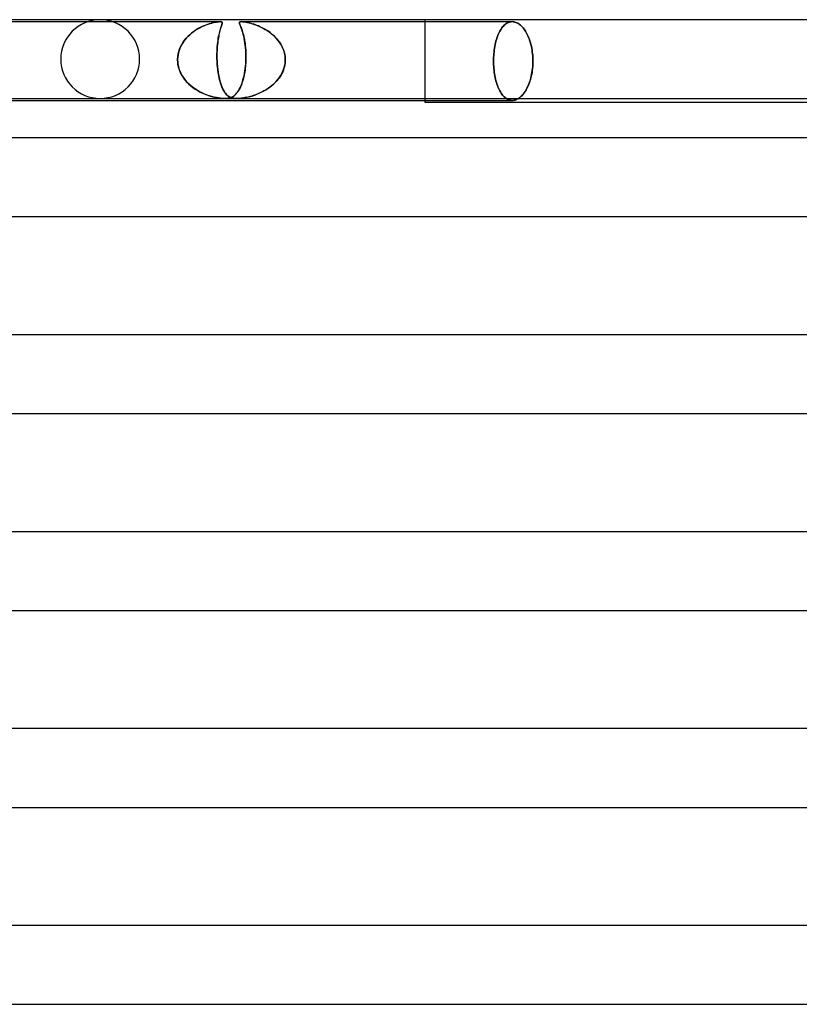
# Model space of a CAD drawing. Header units: millimetres. Extents: x -273 to 273, y -2 to 200.
# Tile 25 of 61: x -54 to -14, y 150 to 200. Entities that reach past the tile are written whole.
import ezdxf

# ---------------------------------------------------------------- set-up
doc = ezdxf.new("R2010")
doc.units = ezdxf.units.MM
doc.layers.add('HIDDEN', color=7, linetype='Continuous')
doc.layers.add('THICK', color=7, linetype='Continuous')

msp = doc.modelspace()

# ---------------------------------------------------------------- linework, layer by layer
at = {"layer": 'HIDDEN'}
for p, q in [((-33, 195.9), (-33, 200)), ((-56.617, 199.9), (-43.409, 199.9)), ((-44.653, 199.467), (-44.547, 199.533)), ((-44.516, 199.551), (-44.608, 199.496)), ((-44.547, 199.533), (-44.439, 199.593)), ((-44.421, 199.602), (-44.516, 199.551)), ((-44.439, 199.593), (-44.33, 199.647)), ((-44.326, 199.649), (-44.421, 199.602)), ((-44.33, 199.647), (-44.223, 199.695)), ((-44.232, 199.691), (-44.326, 199.649)), ((-44.14, 199.728), (-44.232, 199.691)), ((-44.223, 199.695), (-44.118, 199.736)), ((-44.051, 199.761), (-44.14, 199.728)), ((-44.118, 199.736), (-44.017, 199.773)), ((-43.965, 199.79), (-44.051, 199.761)), ((-44.017, 199.773), (-43.921, 199.803)), ((-43.883, 199.814), (-43.965, 199.79)), ((-43.921, 199.803), (-43.83, 199.829)), ((-43.806, 199.835), (-43.883, 199.814)), ((-43.83, 199.829), (-43.745, 199.85)), ((-43.73, 199.854), (-43.806, 199.835)), ((-43.745, 199.85), (-43.667, 199.867)), ((-43.656, 199.87), (-43.73, 199.854)), ((-43.667, 199.867), (-43.592, 199.881)), ((-43.584, 199.883), (-43.656, 199.87)), ((-43.592, 199.881), (-43.523, 199.891)), ((-43.518, 199.892), (-43.584, 199.883)), ((-43.523, 199.891), (-43.461, 199.898)), ((-43.459, 199.898), (-43.518, 199.892)), ((-43.461, 199.898), (-43.409, 199.9)), ((-43.409, 199.9), (-43.459, 199.898)), ((-43.411, 199.467), (-43.392, 199.533)), ((-43.409, 199.9), (-43.369, 199.898)), ((-43.368, 199.898), (-43.409, 199.9)), ((-43.386, 199.551), (-43.403, 199.496)), ((-43.392, 199.533), (-43.374, 199.593)), ((-43.371, 199.602), (-43.386, 199.551)), ((-43.374, 199.593), (-43.356, 199.647)), ((-43.355, 199.649), (-43.371, 199.602)), ((-43.369, 199.898), (-43.34, 199.892)), ((-43.339, 199.891), (-43.368, 199.898)), ((-43.356, 199.647), (-43.34, 199.695)), ((-43.341, 199.691), (-43.355, 199.649)), ((-43.329, 199.728), (-43.341, 199.691)), ((-43.34, 199.892), (-43.321, 199.883)), ((-43.34, 199.695), (-43.326, 199.736)), ((-43.319, 199.881), (-43.339, 199.891)), ((-43.318, 199.761), (-43.329, 199.728)), ((-43.326, 199.736), (-43.315, 199.773)), ((-43.321, 199.883), (-43.309, 199.87)), ((-43.307, 199.867), (-43.319, 199.881)), ((-43.31, 199.79), (-43.318, 199.761)), ((-43.315, 199.773), (-43.307, 199.803)), ((-43.305, 199.814), (-43.31, 199.79)), ((-43.309, 199.87), (-43.303, 199.854)), ((-43.303, 199.85), (-43.307, 199.867)), ((-43.307, 199.803), (-43.302, 199.829)), ((-43.302, 199.835), (-43.305, 199.814)), ((-43.303, 199.854), (-43.302, 199.835)), ((-43.302, 199.829), (-43.303, 199.85)), ((-42.431, 199.848), (-42.427, 199.867)), ((-42.428, 199.825), (-42.431, 199.848)), ((-42.425, 199.871), (-42.43, 199.856)), ((-42.43, 199.856), (-42.43, 199.838)), ((-42.43, 199.838), (-42.427, 199.817)), ((-42.421, 199.798), (-42.428, 199.825)), ((-42.427, 199.867), (-42.416, 199.881)), ((-42.427, 199.817), (-42.42, 199.792)), ((-42.414, 199.883), (-42.425, 199.871)), ((-42.41, 199.765), (-42.421, 199.798)), ((-42.42, 199.792), (-42.41, 199.764)), ((-42.416, 199.881), (-42.397, 199.891)), ((-42.395, 199.892), (-42.414, 199.883)), ((-42.395, 199.726), (-42.41, 199.765)), ((-42.41, 199.764), (-42.397, 199.731)), ((-42.397, 199.891), (-42.369, 199.898)), ((-42.397, 199.731), (-42.383, 199.695)), ((-42.366, 199.898), (-42.395, 199.892)), ((-42.377, 199.681), (-42.395, 199.726)), ((-42.383, 199.695), (-42.367, 199.653)), ((-42.357, 199.628), (-42.377, 199.681)), ((-42.369, 199.898), (-42.328, 199.9)), ((-42.367, 199.653), (-42.349, 199.608)), ((-42.326, 199.9), (-42.366, 199.898)), ((-42.334, 199.569), (-42.357, 199.628)), ((-42.349, 199.608), (-42.33, 199.558)), ((-42.31, 199.501), (-42.334, 199.569)), ((-42.33, 199.558), (-42.311, 199.503)), ((-42.328, 199.9), (-42.279, 199.898)), ((-42.327, 199.9), (-28.579, 199.9)), ((-42.275, 199.898), (-42.326, 199.9)), ((-42.311, 199.503), (-42.291, 199.443)), ((-42.285, 199.426), (-42.31, 199.501)), ((-42.279, 199.898), (-42.22, 199.892)), ((-42.213, 199.891), (-42.275, 199.898)), ((-42.22, 199.892), (-42.155, 199.883)), ((-42.142, 199.881), (-42.213, 199.891)), ((-42.155, 199.883), (-42.085, 199.871)), ((-42.064, 199.867), (-42.142, 199.881)), ((-42.085, 199.871), (-42.012, 199.856)), ((-41.978, 199.848), (-42.064, 199.867)), ((-42.012, 199.856), (-41.937, 199.838)), ((-41.887, 199.825), (-41.978, 199.848)), ((-41.937, 199.838), (-41.857, 199.817)), ((-41.791, 199.798), (-41.887, 199.825)), ((-41.857, 199.817), (-41.772, 199.792)), ((-41.688, 199.765), (-41.791, 199.798)), ((-41.772, 199.792), (-41.684, 199.764)), ((-41.58, 199.726), (-41.688, 199.765)), ((-41.684, 199.764), (-41.593, 199.731)), ((-41.593, 199.731), (-41.5, 199.695)), ((-41.467, 199.681), (-41.58, 199.726)), ((-41.5, 199.695), (-41.405, 199.653)), ((-41.351, 199.628), (-41.467, 199.681)), ((-41.405, 199.653), (-41.308, 199.608)), ((-41.232, 199.569), (-41.351, 199.628)), ((-41.308, 199.608), (-41.211, 199.558)), ((-41.112, 199.501), (-41.232, 199.569)), ((-41.211, 199.558), (-41.115, 199.503)), ((-41.115, 199.503), (-41.018, 199.443)), ((-40.992, 199.426), (-41.112, 199.501)), ((-29.144, 199.526), (-29.179, 199.469)), ((-29.179, 199.469), (-29.144, 199.526)), ((-29.106, 199.579), (-29.144, 199.526)), ((-29.144, 199.526), (-29.106, 199.579)), ((-29.068, 199.63), (-29.106, 199.579)), ((-29.106, 199.579), (-29.068, 199.63)), ((-29.027, 199.676), (-29.068, 199.63)), ((-29.068, 199.63), (-29.027, 199.676)), ((-28.986, 199.719), (-29.027, 199.676)), ((-29.027, 199.676), (-28.986, 199.719)), ((-28.943, 199.757), (-28.986, 199.719)), ((-28.986, 199.719), (-28.943, 199.757)), ((-28.899, 199.791), (-28.943, 199.757)), ((-28.943, 199.757), (-28.899, 199.791)), ((-28.855, 199.82), (-28.899, 199.791)), ((-28.899, 199.791), (-28.855, 199.82)), ((-28.809, 199.845), (-28.855, 199.82)), ((-28.855, 199.82), (-28.809, 199.845)), ((-28.763, 199.865), (-28.809, 199.845)), ((-28.809, 199.845), (-28.763, 199.865)), ((-28.717, 199.88), (-28.763, 199.865)), ((-28.763, 199.865), (-28.717, 199.88)), ((-28.671, 199.891), (-28.717, 199.88)), ((-28.717, 199.88), (-28.671, 199.891)), ((-28.625, 199.898), (-28.671, 199.891)), ((-28.671, 199.891), (-28.625, 199.898)), ((-28.579, 199.9), (-28.625, 199.898)), ((-28.625, 199.898), (-28.579, 199.9)), ((-28.533, 199.898), (-28.579, 199.9)), ((-28.579, 199.9), (-28.533, 199.898)), ((-28.486, 199.891), (-28.533, 199.898)), ((-28.533, 199.898), (-28.486, 199.891)), ((-28.438, 199.88), (-28.486, 199.891)), ((-28.486, 199.891), (-28.438, 199.88)), ((-28.391, 199.865), (-28.438, 199.88)), ((-28.438, 199.88), (-28.391, 199.865)), ((-28.343, 199.845), (-28.391, 199.865)), ((-28.391, 199.865), (-28.343, 199.845)), ((-28.295, 199.82), (-28.343, 199.845)), ((-28.343, 199.845), (-28.295, 199.82)), ((-28.247, 199.791), (-28.295, 199.82)), ((-28.295, 199.82), (-28.247, 199.791)), ((-28.2, 199.757), (-28.247, 199.791)), ((-28.247, 199.791), (-28.2, 199.757)), ((-28.154, 199.719), (-28.2, 199.757)), ((-28.2, 199.757), (-28.154, 199.719)), ((-28.108, 199.676), (-28.154, 199.719)), ((-28.154, 199.719), (-28.108, 199.676)), ((-28.064, 199.63), (-28.108, 199.676)), ((-28.108, 199.676), (-28.064, 199.63)), ((-28.02, 199.579), (-28.064, 199.63)), ((-28.064, 199.63), (-28.02, 199.579)), ((-27.979, 199.526), (-28.02, 199.579)), ((-28.02, 199.579), (-27.979, 199.526)), ((-27.938, 199.469), (-27.979, 199.526)), ((-27.979, 199.526), (-27.938, 199.469)), ((-45.212, 198.959), (-45.132, 199.057)), ((-45.11, 199.082), (-45.181, 198.999)), ((-45.132, 199.057), (-45.045, 199.15)), ((-45.034, 199.161), (-45.11, 199.082)), ((-45.045, 199.15), (-44.953, 199.238)), ((-44.955, 199.236), (-45.034, 199.161)), ((-44.873, 199.307), (-44.955, 199.236)), ((-44.953, 199.238), (-44.857, 199.32)), ((-44.787, 199.374), (-44.873, 199.307)), ((-44.857, 199.32), (-44.757, 199.396)), ((-44.699, 199.437), (-44.787, 199.374)), ((-44.757, 199.396), (-44.653, 199.467)), ((-44.608, 199.496), (-44.699, 199.437)), ((-43.516, 198.959), (-43.5, 199.057)), ((-43.496, 199.082), (-43.51, 198.999)), ((-43.5, 199.057), (-43.484, 199.15)), ((-43.482, 199.161), (-43.496, 199.082)), ((-43.484, 199.15), (-43.466, 199.238)), ((-43.467, 199.236), (-43.482, 199.161)), ((-43.451, 199.307), (-43.467, 199.236)), ((-43.466, 199.238), (-43.448, 199.32)), ((-43.435, 199.374), (-43.451, 199.307)), ((-43.448, 199.32), (-43.43, 199.396)), ((-43.419, 199.437), (-43.435, 199.374)), ((-43.43, 199.396), (-43.411, 199.467)), ((-43.403, 199.496), (-43.419, 199.437)), ((-42.291, 199.443), (-42.271, 199.378)), ((-42.26, 199.344), (-42.285, 199.426)), ((-42.271, 199.378), (-42.25, 199.308)), ((-42.235, 199.254), (-42.26, 199.344)), ((-42.25, 199.308), (-42.23, 199.233)), ((-42.212, 199.158), (-42.235, 199.254)), ((-42.23, 199.233), (-42.21, 199.153)), ((-42.189, 199.054), (-42.212, 199.158)), ((-42.21, 199.153), (-42.192, 199.068)), ((-42.192, 199.068), (-42.174, 198.978)), ((-42.168, 198.944), (-42.189, 199.054)), ((-41.018, 199.443), (-40.923, 199.378)), ((-40.876, 199.344), (-40.992, 199.426)), ((-40.923, 199.378), (-40.83, 199.308)), ((-40.764, 199.254), (-40.876, 199.344)), ((-40.83, 199.308), (-40.739, 199.233)), ((-40.656, 199.158), (-40.764, 199.254)), ((-40.739, 199.233), (-40.652, 199.153)), ((-40.556, 199.054), (-40.656, 199.158)), ((-40.652, 199.153), (-40.568, 199.068)), ((-40.568, 199.068), (-40.489, 198.978)), ((-40.462, 198.944), (-40.556, 199.054)), ((-29.357, 199.065), (-29.382, 198.986)), ((-29.382, 198.986), (-29.357, 199.065)), ((-29.331, 199.141), (-29.357, 199.065)), ((-29.357, 199.065), (-29.331, 199.141)), ((-29.303, 199.213), (-29.331, 199.141)), ((-29.331, 199.141), (-29.303, 199.213)), ((-29.275, 199.281), (-29.303, 199.213)), ((-29.303, 199.213), (-29.275, 199.281)), ((-29.245, 199.346), (-29.275, 199.281)), ((-29.275, 199.281), (-29.245, 199.346)), ((-29.213, 199.409), (-29.245, 199.346)), ((-29.245, 199.346), (-29.213, 199.409)), ((-29.179, 199.469), (-29.213, 199.409)), ((-29.213, 199.409), (-29.179, 199.469)), ((-27.9, 199.409), (-27.938, 199.469)), ((-27.938, 199.469), (-27.9, 199.409)), ((-27.863, 199.346), (-27.9, 199.409)), ((-27.9, 199.409), (-27.863, 199.346)), ((-27.828, 199.281), (-27.863, 199.346)), ((-27.863, 199.346), (-27.828, 199.281)), ((-27.795, 199.213), (-27.828, 199.281)), ((-27.828, 199.281), (-27.795, 199.213)), ((-27.762, 199.141), (-27.795, 199.213)), ((-27.795, 199.213), (-27.762, 199.141)), ((-27.731, 199.065), (-27.762, 199.141)), ((-27.762, 199.141), (-27.731, 199.065)), ((-27.702, 198.986), (-27.731, 199.065)), ((-27.731, 199.065), (-27.702, 198.986)), ((-45.506, 198.387), (-45.465, 198.511)), ((-45.456, 198.532), (-45.493, 198.428)), ((-45.465, 198.511), (-45.414, 198.63)), ((-45.413, 198.632), (-45.456, 198.532)), ((-45.414, 198.63), (-45.354, 198.745)), ((-45.363, 198.729), (-45.413, 198.632)), ((-45.308, 198.823), (-45.363, 198.729)), ((-45.354, 198.745), (-45.287, 198.855)), ((-45.247, 198.913), (-45.308, 198.823)), ((-45.287, 198.855), (-45.212, 198.959)), ((-45.181, 198.999), (-45.247, 198.913)), ((-43.566, 198.387), (-43.56, 198.511)), ((-43.559, 198.532), (-43.564, 198.428)), ((-43.56, 198.511), (-43.552, 198.63)), ((-43.552, 198.632), (-43.559, 198.532)), ((-43.552, 198.63), (-43.542, 198.745)), ((-43.543, 198.729), (-43.552, 198.632)), ((-43.533, 198.823), (-43.543, 198.729)), ((-43.542, 198.745), (-43.529, 198.855)), ((-43.522, 198.913), (-43.533, 198.823)), ((-43.529, 198.855), (-43.516, 198.959)), ((-43.51, 198.999), (-43.522, 198.913)), ((-42.174, 198.978), (-42.158, 198.884)), ((-42.149, 198.826), (-42.168, 198.944)), ((-42.158, 198.884), (-42.143, 198.785)), ((-42.132, 198.702), (-42.149, 198.826)), ((-42.143, 198.785), (-42.13, 198.682)), ((-42.118, 198.571), (-42.132, 198.702)), ((-42.13, 198.682), (-42.118, 198.575)), ((-42.118, 198.575), (-42.109, 198.465)), ((-42.107, 198.434), (-42.118, 198.571)), ((-40.489, 198.978), (-40.416, 198.884)), ((-40.376, 198.826), (-40.462, 198.944)), ((-40.416, 198.884), (-40.349, 198.785)), ((-40.3, 198.702), (-40.376, 198.826)), ((-40.349, 198.785), (-40.289, 198.682)), ((-40.234, 198.571), (-40.3, 198.702)), ((-40.289, 198.682), (-40.236, 198.575)), ((-40.236, 198.575), (-40.191, 198.465)), ((-40.18, 198.434), (-40.234, 198.571)), ((-29.477, 198.552), (-29.49, 198.46)), ((-29.49, 198.46), (-29.477, 198.552)), ((-29.462, 198.643), (-29.477, 198.552)), ((-29.477, 198.552), (-29.462, 198.643)), ((-29.445, 198.732), (-29.462, 198.643)), ((-29.462, 198.643), (-29.445, 198.732)), ((-29.426, 198.819), (-29.445, 198.732)), ((-29.445, 198.732), (-29.426, 198.819)), ((-29.404, 198.904), (-29.426, 198.819)), ((-29.426, 198.819), (-29.404, 198.904)), ((-29.382, 198.986), (-29.404, 198.904)), ((-29.404, 198.904), (-29.382, 198.986)), ((-27.675, 198.904), (-27.702, 198.986)), ((-27.702, 198.986), (-27.675, 198.904)), ((-27.649, 198.819), (-27.675, 198.904)), ((-27.675, 198.904), (-27.649, 198.819)), ((-27.626, 198.732), (-27.649, 198.819)), ((-27.649, 198.819), (-27.626, 198.732)), ((-27.605, 198.643), (-27.626, 198.732)), ((-27.626, 198.732), (-27.605, 198.643)), ((-27.587, 198.552), (-27.605, 198.643)), ((-27.605, 198.643), (-27.587, 198.552)), ((-27.57, 198.46), (-27.587, 198.552)), ((-27.587, 198.552), (-27.57, 198.46)), ((-45.566, 197.983), (-45.565, 198)), ((-45.565, 198), (-45.566, 197.983)), ((-45.565, 198), (-45.557, 198.132)), ((-45.559, 198.109), (-45.565, 198)), ((-45.545, 198.217), (-45.559, 198.109)), ((-45.557, 198.132), (-45.537, 198.261)), ((-45.523, 198.323), (-45.545, 198.217)), ((-45.537, 198.261), (-45.506, 198.387)), ((-45.493, 198.428), (-45.523, 198.323)), ((-43.568, 198.323), (-43.57, 198.217)), ((-43.57, 198.132), (-43.569, 198.261)), ((-43.57, 198.217), (-43.57, 198.109)), ((-43.568, 198), (-43.57, 198.132)), ((-43.57, 198.109), (-43.568, 198)), ((-43.569, 198.261), (-43.566, 198.387)), ((-43.564, 198.428), (-43.568, 198.323)), ((-43.568, 198), (-43.568, 197.983)), ((-43.568, 197.983), (-43.568, 198)), ((-42.109, 198.465), (-42.103, 198.352)), ((-42.1, 198.292), (-42.107, 198.434)), ((-42.103, 198.352), (-42.099, 198.237)), ((-42.097, 198.147), (-42.1, 198.292)), ((-42.099, 198.237), (-42.097, 198.119)), ((-42.099, 198), (-42.097, 198.147)), ((-42.097, 198.119), (-42.099, 198)), ((-42.099, 198), (-42.099, 197.983)), ((-42.099, 197.983), (-42.099, 198)), ((-40.191, 198.465), (-40.154, 198.352)), ((-40.139, 198.292), (-40.18, 198.434)), ((-40.154, 198.352), (-40.127, 198.237)), ((-40.113, 198.147), (-40.139, 198.292)), ((-40.127, 198.237), (-40.109, 198.119)), ((-40.101, 198), (-40.113, 198.147)), ((-40.109, 198.119), (-40.101, 198)), ((-40.101, 197.983), (-40.101, 198)), ((-40.101, 198), (-40.101, 197.983)), ((-29.522, 198.085), (-29.525, 197.992)), ((-29.525, 197.992), (-29.522, 198.085)), ((-29.518, 198.179), (-29.522, 198.085)), ((-29.522, 198.085), (-29.518, 198.179)), ((-29.511, 198.273), (-29.518, 198.179)), ((-29.518, 198.179), (-29.511, 198.273)), ((-29.502, 198.367), (-29.511, 198.273)), ((-29.511, 198.273), (-29.502, 198.367)), ((-29.49, 198.46), (-29.502, 198.367)), ((-29.502, 198.367), (-29.49, 198.46)), ((-27.557, 198.367), (-27.57, 198.46)), ((-27.57, 198.46), (-27.557, 198.367)), ((-27.546, 198.273), (-27.557, 198.367)), ((-27.557, 198.367), (-27.546, 198.273)), ((-27.537, 198.179), (-27.546, 198.273)), ((-27.546, 198.273), (-27.537, 198.179)), ((-27.531, 198.085), (-27.537, 198.179)), ((-27.537, 198.179), (-27.531, 198.085)), ((-27.527, 197.992), (-27.531, 198.085)), ((-27.531, 198.085), (-27.527, 197.992)), ((-45.566, 197.967), (-45.566, 197.983)), ((-45.566, 197.983), (-45.566, 197.967)), ((-45.566, 197.95), (-45.566, 197.967)), ((-45.566, 197.967), (-45.566, 197.95)), ((-45.566, 197.933), (-45.566, 197.95)), ((-45.566, 197.95), (-45.566, 197.933)), ((-45.565, 197.917), (-45.566, 197.933)), ((-45.566, 197.933), (-45.565, 197.917)), ((-45.564, 197.9), (-45.565, 197.917)), ((-45.565, 197.917), (-45.564, 197.9)), ((-45.55, 197.747), (-45.564, 197.9)), ((-45.564, 197.9), (-45.551, 197.753)), ((-45.551, 197.753), (-45.523, 197.609)), ((-45.52, 197.595), (-45.55, 197.747)), ((-45.523, 197.609), (-45.482, 197.468)), ((-45.475, 197.447), (-45.52, 197.595)), ((-43.568, 197.983), (-43.567, 197.967)), ((-43.567, 197.967), (-43.568, 197.983)), ((-43.567, 197.967), (-43.566, 197.95)), ((-43.566, 197.95), (-43.567, 197.967)), ((-43.566, 197.95), (-43.566, 197.933)), ((-43.566, 197.933), (-43.566, 197.95)), ((-43.566, 197.933), (-43.565, 197.917)), ((-43.565, 197.917), (-43.566, 197.933)), ((-43.565, 197.917), (-43.564, 197.9)), ((-43.564, 197.9), (-43.565, 197.917)), ((-43.564, 197.9), (-43.556, 197.753)), ((-43.556, 197.747), (-43.564, 197.9)), ((-43.556, 197.753), (-43.545, 197.609)), ((-43.543, 197.595), (-43.556, 197.747)), ((-43.545, 197.609), (-43.529, 197.468)), ((-43.527, 197.448), (-43.543, 197.595)), ((-42.152, 197.391), (-42.134, 197.514)), ((-42.132, 197.533), (-42.144, 197.444)), ((-42.134, 197.514), (-42.12, 197.64)), ((-42.122, 197.623), (-42.132, 197.533)), ((-42.114, 197.714), (-42.122, 197.623)), ((-42.12, 197.64), (-42.109, 197.769)), ((-42.107, 197.807), (-42.114, 197.714)), ((-42.109, 197.769), (-42.102, 197.9)), ((-42.102, 197.9), (-42.107, 197.807)), ((-42.101, 197.917), (-42.102, 197.9)), ((-42.102, 197.9), (-42.101, 197.917)), ((-42.1, 197.95), (-42.101, 197.933)), ((-42.101, 197.933), (-42.1, 197.95)), ((-42.101, 197.933), (-42.101, 197.917)), ((-42.101, 197.917), (-42.101, 197.933)), ((-42.099, 197.967), (-42.1, 197.95)), ((-42.1, 197.95), (-42.099, 197.967)), ((-42.099, 197.983), (-42.099, 197.967)), ((-42.099, 197.967), (-42.099, 197.983)), ((-40.218, 197.391), (-40.172, 197.514)), ((-40.166, 197.533), (-40.196, 197.444)), ((-40.172, 197.514), (-40.137, 197.64)), ((-40.141, 197.623), (-40.166, 197.533)), ((-40.122, 197.714), (-40.141, 197.623)), ((-40.137, 197.64), (-40.114, 197.769)), ((-40.109, 197.807), (-40.122, 197.714)), ((-40.114, 197.769), (-40.102, 197.9)), ((-40.102, 197.9), (-40.109, 197.807)), ((-40.102, 197.9), (-40.101, 197.917)), ((-40.101, 197.917), (-40.102, 197.9)), ((-40.101, 197.967), (-40.101, 197.983)), ((-40.101, 197.983), (-40.101, 197.967)), ((-40.101, 197.95), (-40.101, 197.967)), ((-40.101, 197.967), (-40.101, 197.95)), ((-40.101, 197.933), (-40.101, 197.95)), ((-40.101, 197.95), (-40.101, 197.933)), ((-40.101, 197.917), (-40.101, 197.933)), ((-40.101, 197.933), (-40.101, 197.917)), ((-29.525, 197.992), (-29.526, 197.9)), ((-29.526, 197.9), (-29.525, 197.992)), ((-29.526, 197.9), (-29.525, 197.808)), ((-29.525, 197.808), (-29.526, 197.9)), ((-29.525, 197.808), (-29.522, 197.715)), ((-29.522, 197.715), (-29.525, 197.808)), ((-29.522, 197.715), (-29.518, 197.621)), ((-29.518, 197.621), (-29.522, 197.715)), ((-29.518, 197.621), (-29.511, 197.527)), ((-29.511, 197.527), (-29.518, 197.621)), ((-29.511, 197.527), (-29.502, 197.433)), ((-29.502, 197.433), (-29.511, 197.527)), ((-27.559, 197.419), (-27.547, 197.515)), ((-27.546, 197.523), (-27.558, 197.428)), ((-27.547, 197.515), (-27.538, 197.612)), ((-27.537, 197.618), (-27.546, 197.523)), ((-27.538, 197.612), (-27.531, 197.709)), ((-27.531, 197.713), (-27.537, 197.618)), ((-27.528, 197.807), (-27.531, 197.713)), ((-27.531, 197.709), (-27.528, 197.805)), ((-27.528, 197.805), (-27.526, 197.9)), ((-27.526, 197.9), (-27.528, 197.807)), ((-27.526, 197.9), (-27.527, 197.992)), ((-27.527, 197.992), (-27.526, 197.9)), ((-45.482, 197.468), (-45.428, 197.331)), ((-45.416, 197.304), (-45.475, 197.447)), ((-45.428, 197.331), (-45.363, 197.2)), ((-45.344, 197.167), (-45.416, 197.304)), ((-45.363, 197.2), (-45.287, 197.076)), ((-45.26, 197.036), (-45.344, 197.167)), ((-45.287, 197.076), (-45.202, 196.958)), ((-45.166, 196.913), (-45.26, 197.036)), ((-43.529, 197.468), (-43.511, 197.331)), ((-43.507, 197.305), (-43.527, 197.448)), ((-43.511, 197.331), (-43.489, 197.2)), ((-43.483, 197.167), (-43.507, 197.305)), ((-43.489, 197.2), (-43.465, 197.076)), ((-43.457, 197.036), (-43.483, 197.167)), ((-43.465, 197.076), (-43.438, 196.958)), ((-43.427, 196.913), (-43.457, 197.036)), ((-42.249, 196.94), (-42.221, 197.045)), ((-42.223, 197.037), (-42.242, 196.963)), ((-42.205, 197.113), (-42.223, 197.037)), ((-42.221, 197.045), (-42.195, 197.155)), ((-42.187, 197.192), (-42.205, 197.113)), ((-42.195, 197.155), (-42.172, 197.271)), ((-42.171, 197.273), (-42.187, 197.192)), ((-42.172, 197.271), (-42.152, 197.391)), ((-42.157, 197.357), (-42.171, 197.273)), ((-42.144, 197.444), (-42.157, 197.357)), ((-40.494, 196.94), (-40.413, 197.045)), ((-40.419, 197.037), (-40.476, 196.963)), ((-40.366, 197.113), (-40.419, 197.037)), ((-40.413, 197.045), (-40.339, 197.155)), ((-40.317, 197.192), (-40.366, 197.113)), ((-40.339, 197.155), (-40.274, 197.271)), ((-40.272, 197.273), (-40.317, 197.192)), ((-40.274, 197.271), (-40.218, 197.391)), ((-40.232, 197.357), (-40.272, 197.273)), ((-40.196, 197.444), (-40.232, 197.357)), ((-29.502, 197.433), (-29.49, 197.34)), ((-29.49, 197.34), (-29.502, 197.433)), ((-29.49, 197.34), (-29.477, 197.248)), ((-29.477, 197.248), (-29.49, 197.34)), ((-29.477, 197.248), (-29.462, 197.157)), ((-29.462, 197.157), (-29.477, 197.248)), ((-29.462, 197.157), (-29.445, 197.068)), ((-29.445, 197.068), (-29.462, 197.157)), ((-29.445, 197.068), (-29.426, 196.981)), ((-29.426, 196.981), (-29.445, 197.068)), ((-27.657, 196.954), (-27.632, 197.043)), ((-27.628, 197.059), (-27.652, 196.971)), ((-27.632, 197.043), (-27.61, 197.135)), ((-27.607, 197.149), (-27.628, 197.059)), ((-27.61, 197.135), (-27.59, 197.228)), ((-27.588, 197.24), (-27.607, 197.149)), ((-27.59, 197.228), (-27.573, 197.323)), ((-27.571, 197.334), (-27.588, 197.24)), ((-27.573, 197.323), (-27.559, 197.419)), ((-27.558, 197.428), (-27.571, 197.334)), ((-45.202, 196.958), (-45.109, 196.847)), ((-45.063, 196.797), (-45.166, 196.913)), ((-45.109, 196.847), (-45.008, 196.743)), ((-44.951, 196.689), (-45.063, 196.797)), ((-45.008, 196.743), (-44.901, 196.645)), ((-44.831, 196.589), (-44.951, 196.689)), ((-44.901, 196.645), (-44.787, 196.555)), ((-44.708, 196.498), (-44.831, 196.589)), ((-44.787, 196.555), (-44.669, 196.472)), ((-43.438, 196.958), (-43.409, 196.847)), ((-43.394, 196.797), (-43.427, 196.913)), ((-43.409, 196.847), (-43.377, 196.743)), ((-43.359, 196.689), (-43.394, 196.797)), ((-43.377, 196.743), (-43.343, 196.645)), ((-43.321, 196.589), (-43.359, 196.689)), ((-43.343, 196.645), (-43.307, 196.555)), ((-43.282, 196.498), (-43.321, 196.589)), ((-43.307, 196.555), (-43.269, 196.472)), ((-42.455, 196.433), (-42.417, 196.502)), ((-42.405, 196.526), (-42.432, 196.475)), ((-42.417, 196.502), (-42.381, 196.577)), ((-42.379, 196.58), (-42.405, 196.526)), ((-42.381, 196.577), (-42.345, 196.659)), ((-42.354, 196.637), (-42.379, 196.58)), ((-42.33, 196.696), (-42.354, 196.637)), ((-42.345, 196.659), (-42.311, 196.747)), ((-42.307, 196.759), (-42.33, 196.696)), ((-42.311, 196.747), (-42.279, 196.841)), ((-42.284, 196.824), (-42.307, 196.759)), ((-42.263, 196.892), (-42.284, 196.824)), ((-42.279, 196.841), (-42.249, 196.94)), ((-42.242, 196.963), (-42.263, 196.892)), ((-41.096, 196.433), (-40.987, 196.502)), ((-40.952, 196.526), (-41.028, 196.475)), ((-40.987, 196.502), (-40.88, 196.577)), ((-40.877, 196.58), (-40.952, 196.526)), ((-40.88, 196.577), (-40.777, 196.659)), ((-40.804, 196.637), (-40.877, 196.58)), ((-40.733, 196.696), (-40.804, 196.637)), ((-40.777, 196.659), (-40.677, 196.747)), ((-40.664, 196.759), (-40.733, 196.696)), ((-40.677, 196.747), (-40.582, 196.841)), ((-40.599, 196.824), (-40.664, 196.759)), ((-40.535, 196.892), (-40.599, 196.824)), ((-40.582, 196.841), (-40.494, 196.94)), ((-40.476, 196.963), (-40.535, 196.892)), ((-29.426, 196.981), (-29.404, 196.896)), ((-29.404, 196.896), (-29.426, 196.981)), ((-29.404, 196.896), (-29.382, 196.814)), ((-29.382, 196.814), (-29.404, 196.896)), ((-29.382, 196.814), (-29.357, 196.735)), ((-29.357, 196.735), (-29.382, 196.814)), ((-29.357, 196.735), (-29.331, 196.659)), ((-29.331, 196.659), (-29.357, 196.735)), ((-29.331, 196.659), (-29.303, 196.587)), ((-29.303, 196.587), (-29.331, 196.659)), ((-29.303, 196.587), (-29.275, 196.519)), ((-29.275, 196.519), (-29.303, 196.587)), ((-29.275, 196.519), (-29.245, 196.454)), ((-29.245, 196.454), (-29.275, 196.519)), ((-27.835, 196.506), (-27.87, 196.441)), ((-27.845, 196.486), (-27.81, 196.554)), ((-27.8, 196.575), (-27.835, 196.506)), ((-27.81, 196.554), (-27.776, 196.627)), ((-27.767, 196.647), (-27.8, 196.575)), ((-27.776, 196.627), (-27.744, 196.704)), ((-27.736, 196.723), (-27.767, 196.647)), ((-27.744, 196.704), (-27.713, 196.784)), ((-27.706, 196.803), (-27.736, 196.723)), ((-27.713, 196.784), (-27.684, 196.868)), ((-27.678, 196.885), (-27.706, 196.803)), ((-27.684, 196.868), (-27.657, 196.954)), ((-27.652, 196.971), (-27.678, 196.885)), ((-44.581, 196.416), (-44.708, 196.498)), ((-44.669, 196.472), (-44.547, 196.396)), ((-44.453, 196.344), (-44.581, 196.416)), ((-44.547, 196.396), (-44.42, 196.326)), ((-44.325, 196.279), (-44.453, 196.344)), ((-44.42, 196.326), (-44.292, 196.264)), ((-44.197, 196.223), (-44.325, 196.279)), ((-44.292, 196.264), (-44.165, 196.21)), ((-44.071, 196.174), (-44.197, 196.223)), ((-44.165, 196.21), (-44.04, 196.163)), ((-43.949, 196.133), (-44.071, 196.174)), ((-44.04, 196.163), (-43.918, 196.123)), ((-43.829, 196.097), (-43.949, 196.133)), ((-43.918, 196.123), (-43.801, 196.09)), ((-43.712, 196.068), (-43.829, 196.097)), ((-43.801, 196.09), (-43.689, 196.063)), ((-43.6, 196.044), (-43.712, 196.068)), ((-43.689, 196.063), (-43.585, 196.042)), ((-43.493, 196.026), (-43.6, 196.044)), ((-43.585, 196.042), (-43.493, 196.026)), ((-43.397, 196.013), (-43.493, 196.026)), ((-43.493, 196.026), (-43.414, 196.015)), ((-43.414, 196.015), (-43.345, 196.008)), ((-43.314, 196.006), (-43.397, 196.013)), ((-43.345, 196.008), (-43.285, 196.004)), ((-43.242, 196.001), (-43.314, 196.006)), ((-43.285, 196.004), (-43.23, 196.001)), ((-43.24, 196.417), (-43.282, 196.498)), ((-43.269, 196.472), (-43.229, 196.396)), ((-43.176, 196), (-43.242, 196.001)), ((-43.198, 196.344), (-43.24, 196.417)), ((-43.23, 196.001), (-43.177, 196)), ((-43.229, 196.396), (-43.186, 196.326)), ((-43.154, 196.279), (-43.198, 196.344)), ((-43.186, 196.326), (-43.142, 196.264)), ((-43.177, 196), (-43.128, 196.001)), ((-43.115, 196.001), (-43.176, 196)), ((-43.108, 196.223), (-43.154, 196.279)), ((-43.142, 196.264), (-43.096, 196.21)), ((-43.128, 196.001), (-43.082, 196.003)), ((-43.058, 196.005), (-43.115, 196.001)), ((-43.061, 196.174), (-43.108, 196.223)), ((-43.096, 196.21), (-43.049, 196.163)), ((-43.082, 196.003), (-43.035, 196.008)), ((-43.013, 196.133), (-43.061, 196.174)), ((-43.005, 196.012), (-43.058, 196.005)), ((-43.049, 196.163), (-43, 196.123)), ((-43.035, 196.008), (-42.988, 196.015)), ((-42.963, 196.098), (-43.013, 196.133)), ((-42.958, 196.021), (-43.005, 196.012)), ((-43, 196.123), (-42.95, 196.09)), ((-42.988, 196.015), (-42.939, 196.025)), ((-42.91, 196.068), (-42.963, 196.098)), ((-42.915, 196.031), (-42.958, 196.021)), ((-42.95, 196.09), (-42.898, 196.063)), ((-42.939, 196.025), (-42.888, 196.039)), ((-42.877, 196.043), (-42.915, 196.031)), ((-42.854, 196.045), (-42.91, 196.068)), ((-42.898, 196.063), (-42.845, 196.042)), ((-42.888, 196.039), (-42.839, 196.058)), ((-42.843, 196.056), (-42.877, 196.043)), ((-42.794, 196.026), (-42.854, 196.045)), ((-42.845, 196.042), (-42.794, 196.026)), ((-42.811, 196.07), (-42.843, 196.056)), ((-42.839, 196.058), (-42.791, 196.08)), ((-42.78, 196.086), (-42.811, 196.07)), ((-42.794, 196.026), (-42.744, 196.015)), ((-42.734, 196.014), (-42.794, 196.026)), ((-42.791, 196.08), (-42.745, 196.107)), ((-42.749, 196.105), (-42.78, 196.086)), ((-42.718, 196.125), (-42.749, 196.105)), ((-42.745, 196.107), (-42.701, 196.138)), ((-42.744, 196.015), (-42.696, 196.008)), ((-42.674, 196.006), (-42.734, 196.014)), ((-42.688, 196.148), (-42.718, 196.125)), ((-42.701, 196.138), (-42.658, 196.174)), ((-42.696, 196.008), (-42.65, 196.004)), ((-42.658, 196.173), (-42.688, 196.148)), ((-42.614, 196.001), (-42.674, 196.006)), ((-42.658, 196.174), (-42.615, 196.215)), ((-42.629, 196.201), (-42.658, 196.173)), ((-42.65, 196.004), (-42.603, 196.001)), ((-42.6, 196.231), (-42.629, 196.201)), ((-42.615, 196.215), (-42.574, 196.261)), ((-42.552, 196), (-42.614, 196.001)), ((-42.603, 196.001), (-42.553, 196)), ((-42.571, 196.265), (-42.6, 196.231)), ((-42.574, 196.261), (-42.533, 196.313)), ((-42.542, 196.301), (-42.571, 196.265)), ((-42.553, 196), (-42.501, 196.001)), ((-42.486, 196.001), (-42.551, 196)), ((-42.514, 196.34), (-42.542, 196.301)), ((-42.533, 196.313), (-42.494, 196.37)), ((-42.486, 196.382), (-42.514, 196.34)), ((-42.501, 196.001), (-42.447, 196.003)), ((-42.494, 196.37), (-42.455, 196.433)), ((-42.459, 196.427), (-42.486, 196.382)), ((-42.418, 196.005), (-42.486, 196.001)), ((-42.432, 196.475), (-42.459, 196.427)), ((-42.447, 196.003), (-42.388, 196.008)), ((-42.346, 196.012), (-42.418, 196.005)), ((-42.388, 196.008), (-42.32, 196.015)), ((-42.274, 196.021), (-42.346, 196.012)), ((-42.32, 196.015), (-42.243, 196.025)), ((-42.202, 196.031), (-42.274, 196.021)), ((-42.243, 196.025), (-42.155, 196.039)), ((-42.133, 196.043), (-42.202, 196.031)), ((-42.155, 196.039), (-42.06, 196.058)), ((-42.068, 196.056), (-42.133, 196.043)), ((-42.003, 196.07), (-42.068, 196.056)), ((-42.06, 196.058), (-41.961, 196.08)), ((-41.937, 196.086), (-42.003, 196.07)), ((-41.961, 196.08), (-41.859, 196.107)), ((-41.868, 196.105), (-41.937, 196.086)), ((-41.797, 196.125), (-41.868, 196.105)), ((-41.859, 196.107), (-41.754, 196.138)), ((-41.724, 196.148), (-41.797, 196.125)), ((-41.754, 196.138), (-41.647, 196.174)), ((-41.65, 196.173), (-41.724, 196.148)), ((-41.574, 196.201), (-41.65, 196.173)), ((-41.647, 196.174), (-41.538, 196.215)), ((-41.497, 196.231), (-41.574, 196.201)), ((-41.538, 196.215), (-41.428, 196.261)), ((-41.42, 196.265), (-41.497, 196.231)), ((-41.428, 196.261), (-41.317, 196.313)), ((-41.342, 196.301), (-41.42, 196.265)), ((-41.263, 196.34), (-41.342, 196.301)), ((-41.317, 196.313), (-41.206, 196.37)), ((-41.185, 196.382), (-41.263, 196.34)), ((-41.206, 196.37), (-41.096, 196.433)), ((-41.106, 196.427), (-41.185, 196.382)), ((-41.028, 196.475), (-41.106, 196.427)), ((-29.245, 196.454), (-29.213, 196.391)), ((-29.213, 196.391), (-29.245, 196.454)), ((-29.213, 196.391), (-29.179, 196.331)), ((-29.179, 196.331), (-29.213, 196.391)), ((-29.179, 196.331), (-29.144, 196.274)), ((-29.144, 196.274), (-29.179, 196.331)), ((-29.144, 196.274), (-29.106, 196.221)), ((-29.106, 196.221), (-29.144, 196.274)), ((-29.106, 196.221), (-29.068, 196.17)), ((-29.068, 196.17), (-29.106, 196.221)), ((-29.068, 196.17), (-29.027, 196.124)), ((-29.027, 196.124), (-29.068, 196.17)), ((-29.027, 196.124), (-28.986, 196.081)), ((-28.986, 196.081), (-29.027, 196.124)), ((-28.986, 196.081), (-28.943, 196.043)), ((-28.943, 196.043), (-28.986, 196.081)), ((-28.943, 196.043), (-28.899, 196.009)), ((-28.899, 196.009), (-28.943, 196.043)), ((-28.899, 196.009), (-28.855, 195.98)), ((-28.855, 195.98), (-28.899, 196.009)), ((-28.286, 195.985), (-28.237, 196.016)), ((-28.214, 196.033), (-28.261, 196)), ((-28.237, 196.016), (-28.188, 196.052)), ((-28.167, 196.07), (-28.214, 196.033)), ((-28.188, 196.052), (-28.141, 196.093)), ((-28.12, 196.112), (-28.167, 196.07)), ((-28.141, 196.093), (-28.094, 196.138)), ((-28.075, 196.158), (-28.12, 196.112)), ((-28.094, 196.138), (-28.049, 196.187)), ((-28.031, 196.208), (-28.075, 196.158)), ((-28.049, 196.187), (-28.005, 196.24)), ((-27.988, 196.262), (-28.031, 196.208)), ((-28.005, 196.24), (-27.962, 196.297)), ((-27.947, 196.319), (-27.988, 196.262)), ((-27.962, 196.297), (-27.921, 196.357)), ((-27.908, 196.379), (-27.947, 196.319)), ((-27.921, 196.357), (-27.882, 196.42)), ((-27.87, 196.441), (-27.908, 196.379)), ((-27.882, 196.42), (-27.845, 196.486)), ((-28.855, 195.98), (-28.809, 195.955)), ((-28.809, 195.955), (-28.855, 195.98)), ((-28.809, 195.955), (-28.763, 195.935)), ((-28.763, 195.935), (-28.809, 195.955)), ((-28.763, 195.935), (-28.717, 195.92)), ((-28.717, 195.92), (-28.763, 195.935)), ((-28.717, 195.92), (-28.671, 195.909)), ((-28.671, 195.909), (-28.717, 195.92)), ((-28.671, 195.909), (-28.625, 195.902)), ((-28.625, 195.902), (-28.671, 195.909)), ((-28.625, 195.902), (-28.579, 195.9)), ((-28.579, 195.9), (-28.625, 195.902)), ((-28.579, 195.9), (-28.531, 195.902)), ((-28.531, 195.902), (-28.483, 195.909)), ((-28.483, 195.909), (-28.434, 195.921)), ((-28.434, 195.921), (-28.385, 195.937)), ((-28.385, 195.937), (-28.335, 195.959)), ((-28.335, 195.959), (-28.286, 195.985))]:
    msp.add_line(p, q, dxfattribs=at)
for start, end in [(90, 180), (0, 90), (270, 0), (180, 270)]:
    msp.add_arc((-49.5, 198), 2, start, end, dxfattribs=at)
at = {"layer": 'THICK'}
for p, q in [((0, 200), (-163, 200)), ((-140.152, 196), (-2, 196)), ((-28.261, 196), (-28.315, 195.969)), ((-139.004, 195.9), (-28.579, 195.9)), ((-42.551, 196), (-42.552, 196)), ((-42.552, 196), (-42.552, 196)), ((-42.552, 196), (-42.552, 196)), ((-42.552, 196), (-42.552, 196)), ((-42.552, 196), (-42.552, 196)), ((-42.551, 196), (-42.551, 196)), ((-33, 195.8), (-33, 195.9)), ((-2, 195.8), (-33, 195.8)), ((-28.527, 195.903), (-28.579, 195.9)), ((-28.475, 195.911), (-28.527, 195.903)), ((-28.422, 195.924), (-28.475, 195.911)), ((-28.368, 195.944), (-28.422, 195.924)), ((-28.315, 195.969), (-28.368, 195.944)), ((0, 194), (-167.25, 194)), ((-143.943, 190), (-1.784, 190)), ((0, 184), (-172.5, 184)), ((-148.467, 180), (-1.829, 180)), ((0, 174), (-177.75, 174)), ((-152.994, 170), (-1.868, 170)), ((0, 164), (-183, 164)), ((-157.524, 160), (-1.901, 160)), ((0, 154), (-188.25, 154)), ((-162.056, 150), (-1.929, 150))]:
    msp.add_line(p, q, dxfattribs=at)

doc.saveas('drawing.dxf')
